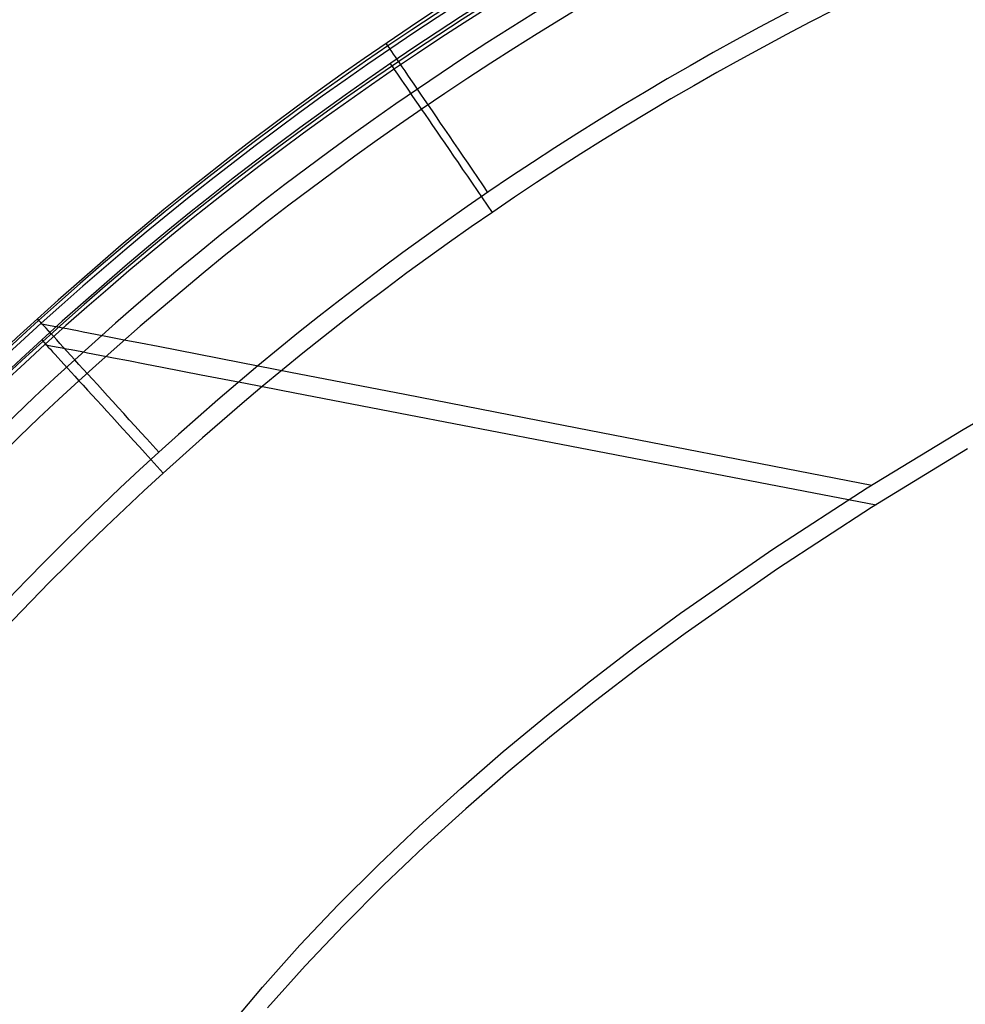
# Model space of a CAD drawing. Extents: x -64 to 57, y 4 to 161.
# Tile 119 of 256: x -35.82 to -31.1, y 86.57 to 91.48. Entities that reach past the tile are written whole.
import ezdxf

# ---------------------------------------------------------------- set-up
doc = ezdxf.new("R2010")
doc.units = 0
doc.layers.add('DEFAULT', color=7, linetype='CONTINUOUS')

msp = doc.modelspace()

# ---------------------------------------------------------------- linework, layer by layer
at = {"layer": 'DEFAULT', "color": 254}
for p, q in [((-35.7121, 89.9672, 28.5867), (-35.7053, 89.9659, 28.5921)), ((-35.7053, 89.9659, 28.5921), (-35.6982, 89.9645, 28.5975)), ((-35.6982, 89.9645, 28.5975), (-35.6907, 89.9631, 28.6029)), ((-35.6907, 89.9631, 28.6029), (-35.6827, 89.9615, 28.6082)), ((-35.6827, 89.9615, 28.6082), (-35.6744, 89.9599, 28.6136)), ((-35.6744, 89.9599, 28.6136), (-35.6656, 89.9582, 28.6189)), ((-35.6656, 89.9582, 28.6189), (-35.6564, 89.9564, 28.6242)), ((-35.6564, 89.9564, 28.6242), (-35.6469, 89.9546, 28.6295)), ((-35.6469, 89.9546, 28.6295), (-35.6266, 89.9506, 28.6401)), ((-35.6266, 89.9506, 28.6401), (-35.6046, 89.9463, 28.6506)), ((-35.6046, 89.9463, 28.6506), (-35.581, 89.9418, 28.6611)), ((-35.581, 89.9418, 28.6611), (-35.5559, 89.9369, 28.6715)), ((-35.5559, 89.9369, 28.6715), (-35.5291, 89.9317, 28.6819)), ((-35.5291, 89.9317, 28.6819), (-35.5007, 89.9261, 28.6922)), ((-35.5007, 89.9261, 28.6922), (-35.439, 89.9142, 28.7127)), ((-35.439, 89.9142, 28.7127), (-35.3709, 89.9009, 28.7329)), ((-35.3709, 89.9009, 28.7329), (-35.2963, 89.8864, 28.753)), ((-35.6913, 89.8624, 68.6855), (-35.6846, 89.8611, 68.6801)), ((-35.6846, 89.8611, 68.6801), (-35.6775, 89.8597, 68.6747)), ((-35.6775, 89.8597, 68.6747), (-35.6699, 89.8583, 68.6693)), ((-35.6699, 89.8583, 68.6693), (-35.662, 89.8567, 68.6639)), ((-35.662, 89.8567, 68.6639), (-35.6536, 89.8551, 68.6586)), ((-35.6536, 89.8551, 68.6586), (-35.6448, 89.8534, 68.6533)), ((-35.6448, 89.8534, 68.6533), (-35.6357, 89.8517, 68.6479)), ((-35.6357, 89.8517, 68.6479), (-35.6261, 89.8498, 68.6426)), ((-35.2963, 89.8864, 28.753), (-35.2153, 89.8707, 28.7728)), ((-35.2153, 89.8707, 28.7728), (-35.1278, 89.8537, 28.7925)), ((-35.1278, 89.8537, 28.7925), (-34.9334, 89.8159, 28.8311)), ((-35.6261, 89.8498, 68.6426), (-35.6058, 89.8459, 68.632)), ((-35.6058, 89.8459, 68.632), (-35.5838, 89.8417, 68.6215)), ((-35.5838, 89.8417, 68.6215), (-35.5603, 89.8371, 68.611)), ((-35.5603, 89.8371, 68.611), (-35.5351, 89.8323, 68.6006)), ((-35.5351, 89.8323, 68.6006), (-35.5083, 89.8271, 68.5903)), ((-35.5083, 89.8271, 68.5903), (-35.4799, 89.8216, 68.5799)), ((-35.4799, 89.8216, 68.5799), (-35.4182, 89.8097, 68.5595)), ((-35.4182, 89.8097, 68.5595), (-35.35, 89.7966, 68.5392)), ((-34.9334, 89.8159, 28.8311), (-34.7132, 89.7731, 28.8689)), ((-35.35, 89.7966, 68.5392), (-35.2754, 89.7822, 68.5192)), ((-35.2754, 89.7822, 68.5192), (-35.1944, 89.7666, 68.4993)), ((-35.1944, 89.7666, 68.4993), (-35.1069, 89.7497, 68.4797)), ((-34.7132, 89.7731, 28.8689), (-34.4672, 89.7253, 28.9058)), ((-35.1069, 89.7497, 68.4797), (-34.9125, 89.7122, 68.4411)), ((-34.9125, 89.7122, 68.4411), (-34.6922, 89.6698, 68.4033)), ((-34.4672, 89.7253, 28.9058), (-33.8977, 89.6146, 28.9772)), ((-31.113, 89.4396, 29.1785), (-30.6267, 89.7185, 29.1859)), ((-34.6922, 89.6698, 68.4033), (-34.4461, 89.6224, 68.3663)), ((-34.4461, 89.6224, 68.3663), (-33.8764, 89.5125, 68.295)), ((-33.8977, 89.6146, 28.9772), (-33.2248, 89.4838, 29.0452)), ((-33.8764, 89.5125, 68.295), (-33.2033, 89.3828, 68.227)), ((-33.2248, 89.4838, 29.0452), (-31.5691, 89.162, 29.171)), ((-31.5917, 89.1478, 29.1708), (-31.113, 89.4396, 29.1785)), ((-33.2033, 89.3828, 68.227), (-31.5471, 89.0635, 68.1011)), ((-31.0914, 89.3419, 68.0937), (-31.5697, 89.0493, 68.1013)), ((-32.0616, 88.8424, 29.1629), (-31.5917, 89.1478, 29.1708)), ((-31.5697, 89.0493, 68.1013), (-32.0392, 88.7432, 68.1093)), ((-32.5218, 88.5222, 29.1548), (-32.0616, 88.8424, 29.1629)), ((-32.0392, 88.7432, 68.1093), (-32.4988, 88.4223, 68.1173)), ((-32.7477, 88.3561, 29.1508), (-32.5218, 88.5222, 29.1548)), ((-32.4988, 88.4223, 68.1173), (-32.7245, 88.2559, 68.1214)), ((-32.9705, 88.1859, 29.1468), (-32.7477, 88.3561, 29.1508)), ((-32.7245, 88.2559, 68.1214), (-32.947, 88.0853, 68.1253)), ((-33.1899, 88.0115, 29.1429), (-32.9705, 88.1859, 29.1468)), ((-32.947, 88.0853, 68.1253), (-33.1662, 87.9105, 68.1293)), ((-33.4059, 87.8325, 29.1391), (-33.1899, 88.0115, 29.1429)), ((-33.1662, 87.9105, 68.1293), (-33.3818, 87.7313, 68.1331)), ((-33.6177, 87.6494, 29.1354), (-33.4059, 87.8325, 29.1391)), ((-33.3818, 87.7313, 68.1331), (-33.5934, 87.5477, 68.1368)), ((-33.8255, 87.4613, 29.1319), (-33.6177, 87.6494, 29.1354)), ((-33.5934, 87.5477, 68.1368), (-33.8009, 87.3594, 68.1403)), ((-34.0288, 87.2683, 29.1285), (-33.8255, 87.4613, 29.1319)), ((-33.8009, 87.3594, 68.1403), (-34.0039, 87.166, 68.1437)), ((-34.2272, 87.0701, 29.1253), (-34.0288, 87.2683, 29.1285)), ((-34.0039, 87.166, 68.1437), (-34.202, 86.9675, 68.1468)), ((-34.42, 86.8667, 29.1223), (-34.2272, 87.0701, 29.1253)), ((-34.202, 86.9675, 68.1468), (-34.3945, 86.7638, 68.1498)), ((-34.6069, 86.6578, 29.1195), (-34.42, 86.8667, 29.1223)), ((-34.3945, 86.7638, 68.1498), (-34.5811, 86.5546, 68.1527)), ((-34.7875, 86.4433, 29.1168), (-34.6069, 86.6578, 29.1195))]:
    msp.add_line(p, q, dxfattribs=at)
for centre, radius, start, end in [((-24.9921, 78.1872, 28.5612), 15.9562, 116.28342, 148.29675), ((-24.9921, 78.1872, 27.9483), 15.6804, 116.28324, 148.29663), ((-24.9921, 78.1872, 27.6974), 15.0569, 116.28282, 148.29633), ((-24.9532, 78.0988, 69.5747), 15.0569, 116.37097, 148.38447)]:
    msp.add_arc(centre, radius, start, end, dxfattribs=at)
at = {"layer": 'DEFAULT', "color": 254, "extrusion": (-0.003466, 0.001018, 0.999993)}
msp.add_arc((-24.9498, 78.1692, 28.7844), 15.8999, 116.11728, 148.22337, dxfattribs=at)
at = {"layer": 'DEFAULT', "color": 254, "extrusion": (-0.004228, 0.001225, 0.99999)}
msp.add_arc((-24.9284, 78.1623, 28.8476), 15.8812, 116.11388, 148.21965, dxfattribs=at)
at = {"layer": 'DEFAULT', "color": 254, "extrusion": (-8.39104e-08, 9.19524e-08, 1)}
msp.add_arc((-24.9532, 78.0988, 68.711), 15.9562, 116.37154, 148.3849, dxfattribs=at)
at = {"layer": 'DEFAULT', "color": 254, "extrusion": (0.00347, -0.001014, 0.999993)}
msp.add_arc((-25.2484, 78.1795, 68.4875), 15.8998, 116.20539, 148.31151, dxfattribs=at)
at = {"layer": 'DEFAULT', "color": 254, "extrusion": (0.004243, -0.001233, 0.99999)}
msp.add_arc((-25.3019, 78.1936, 68.4225), 15.8813, 116.20205, 148.30776, dxfattribs=at)
at = {"layer": 'DEFAULT', "color": 254, "extrusion": (-3.23309e-08, 3.54341e-08, 1)}
msp.add_arc((-24.9532, 78.0988, 69.3238), 15.6804, 116.37137, 148.38478, dxfattribs=at)
at = {"layer": 'DEFAULT', "color": 254, "extrusion": (0.825856, 0.563881, -1.65348e-14)}
msp.add_arc((93.7203, 28.5974, 23.4479), 0.9, 270, 357.7123, dxfattribs=at)
at = {"layer": 'DEFAULT', "color": 254, "extrusion": (0.825056, 0.565051, 3.15824e-14)}
msp.add_arc((93.5922, 68.6747, 23.5413), 0.9, 2.3084, 90, dxfattribs=at)
at = {"layer": 'DEFAULT', "color": 254, "extrusion": (0.739792, 0.672835, 4.53862e-12)}
msp.add_arc((90.7989, 28.7974, 34.117), 0.3, 224.6213, 231.9456, dxfattribs=at)
at = {"layer": 'DEFAULT', "color": 254, "extrusion": (0.739796, 0.672832, -1.34397e-14)}
msp.add_arc((89.7149, 28.5974, 34.1166), 0.9, 270, 357.693, dxfattribs=at)
at = {"layer": 'DEFAULT', "color": 254, "extrusion": (0.738728, 0.674003, 2.98511e-14)}
msp.add_arc((89.5693, 68.6747, 34.2051), 0.9, 2.3069, 90, dxfattribs=at)
at = {"layer": 'DEFAULT', "color": 254, "extrusion": (0.738844, 0.673877, 9.22039e-13)}
msp.add_arc((90.6594, 68.4747, 34.1913), 0.3, 128.0544, 135.3799, dxfattribs=at)

doc.saveas('drawing.dxf')
